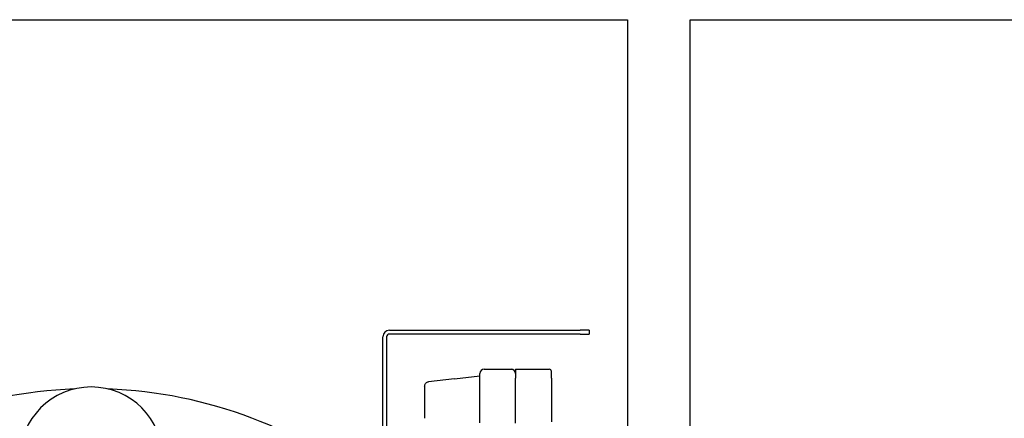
# Model space of a CAD drawing. Header units: inches. Extents: x 24 to 1128, y -94 to 748.
# Tile 50 of 256: x 306 to 333, y 217 to 228. Entities that reach past the tile are written whole.
import ezdxf

# ---------------------------------------------------------------- set-up
doc = ezdxf.new("R2010")
doc.units = ezdxf.units.IN
doc.header["$LTSCALE"] = 32
doc.header["$MEASUREMENT"] = 0
doc.layers.add('Visible (ANSI)', color=7, linetype='Continuous', lineweight=30)

msp = doc.modelspace()

# ---------------------------------------------------------------- linework, layer by layer
at = {"layer": 'Visible (ANSI)'}
for p, q in [((287.67052, 228.06287), (322.67052, 228.06287)), ((322.67052, 228.06287), (322.67052, 205.90025)), ((324.42052, 228.06287), (335.47102, 228.06287)), ((324.42052, 207.26775), (324.42052, 228.06287)), ((316.01232, 219.38288), (321.35162, 219.38288)), ((321.35162, 219.27828), (316.01232, 219.27828)), ((321.60162, 219.38288), (321.35162, 219.38288)), ((321.35162, 219.27828), (321.60162, 219.27828)), ((321.60162, 219.38288), (321.60162, 219.27828)), ((315.82872, 210.29747), (315.82872, 219.19928)), ((315.93332, 219.19928), (315.93332, 210.29747)), ((318.5422, 216.79747), (318.5422, 218.17247)), ((318.6672, 218.29747), (319.4172, 218.29747)), ((319.5422, 218.29212), (320.4822, 218.29212)), ((319.5422, 218.29212), (319.5422, 218.04212)), ((320.5422, 218.04212), (320.5422, 218.23212)), ((317.83465, 218.02703), (317.10815, 217.94186)), ((317.83465, 218.02703), (318.5422, 218.10997)), ((319.5422, 216.78431), (319.5422, 218.04212)), ((320.5422, 218.04212), (320.5422, 216.82639)), ((316.9977, 217.81771), (316.9977, 216.92247))]:
    msp.add_line(p, q, dxfattribs=at)
for centre, radius, start, end in [((316.01232, 219.19928), 0.1836, 90, 180), ((316.01232, 219.19928), 0.079, 90, 180), ((318.6672, 218.17247), 0.125, 90, 180), ((319.4172, 218.17247), 0.125, 0, 90), ((320.4822, 218.23212), 0.06, 0, 90), ((307.67052, 205.06287), 12.6875, 92.117927, 129.339894), ((307.67063, 215.79747), 2, 0, 180), ((307.67052, 205.06287), 12.6875, 50.660106, 87.880865)]:
    msp.add_arc(centre, radius, start, end, dxfattribs=at)
for points, knots in [([(319.4172, 218.29747), (319.42201, 218.29748), (319.42687, 218.29719), (319.43655, 218.29603), (319.44138, 218.29516), (319.45954, 218.29078), (319.47292, 218.28518), (319.48497, 218.27745)], [0, 0, 0, 0, 0.042766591, 0.042766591, 0.08501799, 0.08501799, 0.202455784, 0.202455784, 0.202455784, 0.202455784]), ([(316.99771, 217.81771), (316.99768, 217.83071), (316.9998, 217.84386), (317.00786, 217.86881), (317.01399, 217.8809), (317.02962, 217.90213), (317.03927, 217.91153), (317.06077, 217.92684), (317.07289, 217.93293), (317.09287, 217.93928), (317.1005, 217.94095), (317.10815, 217.94186)], [0, 0, 0, 0, 0.099048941, 0.099048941, 0.199761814, 0.199761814, 0.299922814, 0.299922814, 0.400860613, 0.400860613, 0.459696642, 0.459696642, 0.459696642, 0.459696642])]:
    msp.add_open_spline(points, degree=3, knots=knots, dxfattribs=at)

doc.saveas('drawing.dxf')
